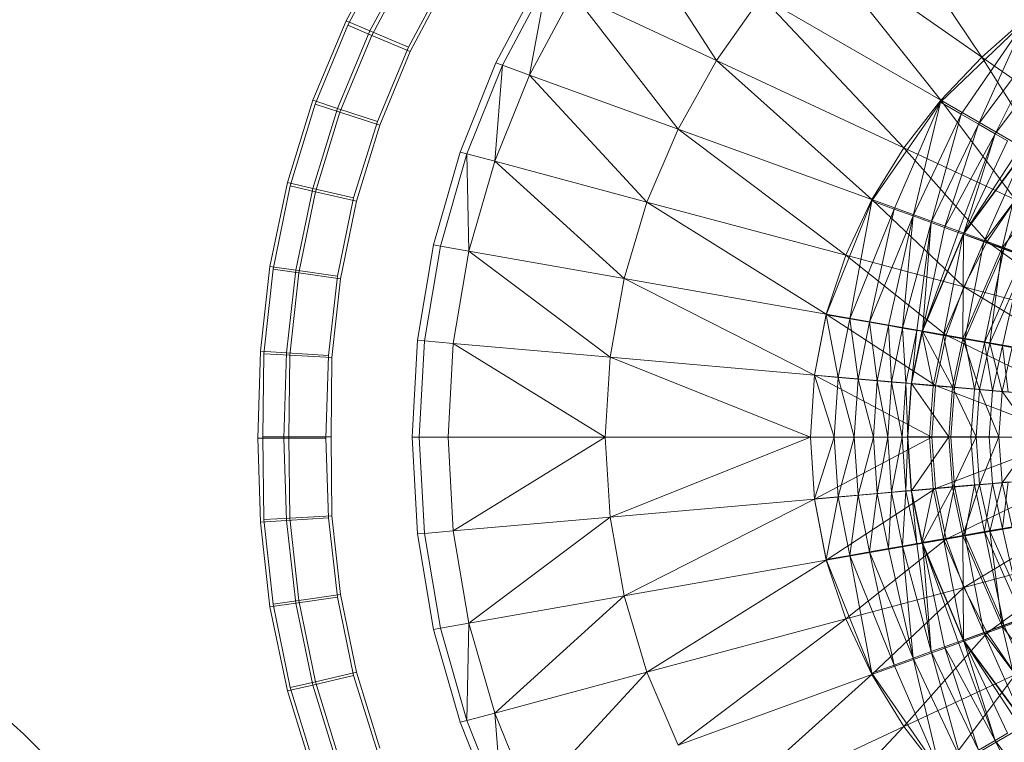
# Model space of a CAD drawing. Header units: metres. Extents: x 391.1 to 427.5, y 12.8 to 28.4.
# Tile 107 of 218: x 406.409 to 406.577, y 26.4 to 26.524. Entities that reach past the tile are written whole.
import ezdxf

# ---------------------------------------------------------------- set-up
doc = ezdxf.new("R2010")
doc.units = ezdxf.units.M
doc.layers.add('A-DETL-____-MBND', color=7, linetype='Continuous', lineweight=18)
doc.layers.add('A-DETL-GENF-OTLN', color=7, linetype='Continuous', lineweight=18)

# ---------------------------------------------------------------- blocks, each defined once
blk = doc.blocks.new('Family - Inodor PA-152140-03_ENLLUMENAT_P0A')
at = {"layer": 'A-DETL-____-MBND', "color": 253, "true_color": 0xaaaaaa}
for p, q in [((0.1041, 0.29424), (0.12373, 0.26489)), ((0.06265, 0.28875), (0.07843, 0.26431)), ((0.12373, 0.26489), (0.09472, 0.2852)), ((0.09472, 0.2852), (0.11674, 0.25752)), ((0.0221, 0.28418), (0.01513, 0.27111)), ((0.0221, 0.28418), (0.01513, 0.27111)), ((0.01542, 0.27034), (0.02228, 0.28332)), ((0.01542, 0.27034), (0.02228, 0.28332)), ((0.02597, 0.28209), (0.01919, 0.26938)), ((0.02597, 0.28209), (0.01919, 0.26938)), ((0.01948, 0.26861), (0.02616, 0.28125)), ((0.01948, 0.26861), (0.02616, 0.28125)), ((0.03224, 0.27872), (0.02575, 0.26656)), ((0.03224, 0.27872), (0.02575, 0.26656)), ((0.03245, 0.27791), (0.02606, 0.26582)), ((0.03245, 0.27791), (0.02606, 0.26582)), ((0.02606, 0.26582), (0.03245, 0.27791)), ((0.03245, 0.27791), (0.02606, 0.26582)), ((0.04072, 0.2639), (0.04836, 0.27833)), ((0.04943, 0.27783), (0.04183, 0.2635)), ((0.04648, 0.2618), (0.04943, 0.27783)), ((0.05392, 0.27574), (0.04648, 0.2618)), ((0.07843, 0.26431), (0.05392, 0.27574)), ((0.07185, 0.25257), (0.05392, 0.27574)), ((0.0861, 0.27521), (0.07843, 0.26431)), ((0.11674, 0.25752), (0.0861, 0.27521)), ((0.0861, 0.27521), (0.11043, 0.24938)), ((0.01513, 0.27111), (0.00944, 0.2575)), ((0.01513, 0.27111), (0.00944, 0.2575)), ((0.01513, 0.27111), (0.01919, 0.26938)), ((0.01919, 0.26938), (0.01513, 0.27111)), ((0.13114, 0.27102), (0.11669, 0.25718)), ((0.13114, 0.27102), (0.12024, 0.25514)), ((0.13114, 0.27102), (0.12024, 0.25514)), ((0.13114, 0.27102), (0.12321, 0.25343)), ((0.13114, 0.27102), (0.12321, 0.25343)), ((0.13124, 0.27147), (0.12373, 0.26489)), ((0.00983, 0.25682), (0.01542, 0.27034)), ((0.00983, 0.25682), (0.01542, 0.27034)), ((0.01919, 0.26938), (0.01365, 0.25612)), ((0.01919, 0.26938), (0.01365, 0.25612)), ((0.01542, 0.27034), (0.01948, 0.26861)), ((0.01948, 0.26861), (0.01542, 0.27034)), ((0.01919, 0.26938), (0.02575, 0.26656)), ((0.02575, 0.26656), (0.01919, 0.26938)), ((0.01404, 0.25545), (0.01948, 0.26861)), ((0.01404, 0.25545), (0.01948, 0.26861)), ((0.01948, 0.26861), (0.02606, 0.26582)), ((0.02606, 0.26582), (0.01948, 0.26861)), ((0.13428, 0.26839), (0.12321, 0.25343)), ((0.13428, 0.26839), (0.12321, 0.25343)), ((0.13428, 0.26839), (0.12605, 0.25179)), ((0.13428, 0.26839), (0.12605, 0.25179)), ((0.02575, 0.26656), (0.02046, 0.25389)), ((0.02575, 0.26656), (0.02046, 0.25389)), ((0.1369, 0.26619), (0.12605, 0.25179)), ((0.1369, 0.26619), (0.12605, 0.25179)), ((0.02606, 0.26582), (0.02086, 0.25324)), ((0.02606, 0.26582), (0.02086, 0.25324)), ((0.02086, 0.25324), (0.02606, 0.26582)), ((0.02606, 0.26582), (0.02086, 0.25324)), ((0.07843, 0.26431), (0.07185, 0.25257)), ((0.11043, 0.24938), (0.07843, 0.26431)), ((0.07843, 0.26431), (0.10496, 0.24052)), ((0.12373, 0.26489), (0.11674, 0.25752)), ((0.14103, 0.25277), (0.12373, 0.26489)), ((0.12373, 0.26489), (0.135, 0.24698)), ((0.03458, 0.24866), (0.04072, 0.2639)), ((0.04183, 0.2635), (0.03573, 0.24836)), ((0.0405, 0.24708), (0.04183, 0.2635)), ((0.04183, 0.2635), (0.04072, 0.2639)), ((0.04648, 0.2618), (0.04183, 0.2635)), ((0.04648, 0.2618), (0.0405, 0.24708)), ((0.07185, 0.25257), (0.04648, 0.2618)), ((0.06653, 0.2401), (0.04648, 0.2618)), ((0.00944, 0.2575), (0.00508, 0.24346)), ((0.00944, 0.2575), (0.00508, 0.24346)), ((0.00944, 0.2575), (0.01365, 0.25612)), ((0.01365, 0.25612), (0.00944, 0.2575)), ((0.11674, 0.25752), (0.11043, 0.24938)), ((0.135, 0.24698), (0.11674, 0.25752)), ((0.11674, 0.25752), (0.12949, 0.24049)), ((0.00555, 0.24287), (0.00983, 0.25682)), ((0.00555, 0.24287), (0.00983, 0.25682)), ((0.01365, 0.25612), (0.0094, 0.24244)), ((0.01365, 0.25612), (0.0094, 0.24244)), ((0.00983, 0.25682), (0.01404, 0.25545)), ((0.01404, 0.25545), (0.00983, 0.25682)), ((0.01365, 0.25612), (0.02046, 0.25389)), ((0.02046, 0.25389), (0.01365, 0.25612)), ((0.11669, 0.25718), (0.10495, 0.24029)), ((0.11669, 0.25718), (0.1088, 0.2389)), ((0.11669, 0.25718), (0.1088, 0.2389)), ((0.11669, 0.25718), (0.11202, 0.23773)), ((0.11669, 0.25718), (0.11202, 0.23773)), ((0.12024, 0.25514), (0.11669, 0.25718)), ((0.11669, 0.25718), (0.12024, 0.25514)), ((0.00987, 0.24187), (0.01404, 0.25545)), ((0.00987, 0.24187), (0.01404, 0.25545)), ((0.01404, 0.25545), (0.02086, 0.25324)), ((0.02086, 0.25324), (0.01404, 0.25545)), ((0.12024, 0.25514), (0.11202, 0.23773)), ((0.12024, 0.25514), (0.11202, 0.23773)), ((0.12024, 0.25514), (0.1151, 0.23661)), ((0.12024, 0.25514), (0.1151, 0.23661)), ((0.12321, 0.25343), (0.12024, 0.25514)), ((0.12024, 0.25514), (0.12321, 0.25343)), ((0.02046, 0.25389), (0.0164, 0.24081)), ((0.02046, 0.25389), (0.0164, 0.24081)), ((0.02086, 0.25324), (0.01687, 0.24026)), ((0.02086, 0.25324), (0.01687, 0.24026)), ((0.01687, 0.24026), (0.02086, 0.25324)), ((0.02086, 0.25324), (0.01687, 0.24026)), ((0.07185, 0.25257), (0.06653, 0.2401)), ((0.10496, 0.24052), (0.07185, 0.25257)), ((0.1005, 0.231), (0.07185, 0.25257)), ((0.12321, 0.25343), (0.1151, 0.23661)), ((0.12321, 0.25343), (0.1151, 0.23661)), ((0.12321, 0.25343), (0.11739, 0.23577)), ((0.12321, 0.25343), (0.11739, 0.23577)), ((0.12605, 0.25179), (0.12321, 0.25343)), ((0.12321, 0.25343), (0.12605, 0.25179)), ((0.12605, 0.25179), (0.11739, 0.23577)), ((0.12605, 0.25179), (0.11739, 0.23577)), ((0.12605, 0.25179), (0.11969, 0.23493)), ((0.12605, 0.25179), (0.11969, 0.23493)), ((0.12605, 0.25179), (0.12065, 0.23464)), ((0.12605, 0.25179), (0.12065, 0.23464)), ((0.12816, 0.25057), (0.12605, 0.25179)), ((0.12605, 0.25179), (0.12816, 0.25057)), ((0.11043, 0.24938), (0.10496, 0.24052)), ((0.12949, 0.24049), (0.11043, 0.24938)), ((0.11043, 0.24938), (0.12466, 0.23335)), ((0.12816, 0.25057), (0.12065, 0.23464)), ((0.12816, 0.25057), (0.12065, 0.23464)), ((0.13028, 0.24934), (0.12065, 0.23464)), ((0.13028, 0.24934), (0.12065, 0.23464)), ((0.03007, 0.23279), (0.03458, 0.24866)), ((0.03573, 0.24836), (0.03124, 0.23259)), ((0.03573, 0.24836), (0.03458, 0.24866)), ((0.0405, 0.24708), (0.03573, 0.24836)), ((0.03611, 0.23173), (0.03573, 0.24836)), ((0.13106, 0.24889), (0.12054, 0.23462)), ((0.13117, 0.24889), (0.12065, 0.23464)), ((0.13117, 0.24889), (0.12065, 0.23464)), ((0.13106, 0.24889), (0.12409, 0.23333)), ((0.13106, 0.24889), (0.12409, 0.23333)), ((0.13117, 0.24889), (0.12721, 0.23226)), ((0.13117, 0.24889), (0.12721, 0.23226)), ((0.0405, 0.24708), (0.03611, 0.23173)), ((0.06653, 0.2401), (0.0405, 0.24708)), ((0.06262, 0.22705), (0.0405, 0.24708)), ((0.13433, 0.247), (0.12409, 0.23333)), ((0.13433, 0.247), (0.12409, 0.23333)), ((0.13433, 0.247), (0.12752, 0.23208)), ((0.13433, 0.247), (0.12752, 0.23208)), ((0.13722, 0.2454), (0.12721, 0.23226)), ((0.13722, 0.2454), (0.12721, 0.23226)), ((0.00508, 0.24346), (0.00209, 0.22909)), ((0.00508, 0.24346), (0.00209, 0.22909)), ((0.00262, 0.22862), (0.00555, 0.24287)), ((0.00262, 0.22862), (0.00555, 0.24287)), ((0.00508, 0.24346), (0.0094, 0.24244)), ((0.0094, 0.24244), (0.00508, 0.24346)), ((0.00555, 0.24287), (0.00987, 0.24187)), ((0.00987, 0.24187), (0.00555, 0.24287)), ((0.0094, 0.24244), (0.00649, 0.22846)), ((0.0094, 0.24244), (0.00649, 0.22846)), ((0.0094, 0.24244), (0.0164, 0.24081)), ((0.0164, 0.24081), (0.0094, 0.24244)), ((0.00702, 0.22799), (0.00987, 0.24187)), ((0.00702, 0.22799), (0.00987, 0.24187)), ((0.00987, 0.24187), (0.01687, 0.24026)), ((0.01687, 0.24026), (0.00987, 0.24187)), ((0.0164, 0.24081), (0.01361, 0.22743)), ((0.0164, 0.24081), (0.01361, 0.22743)), ((0.01687, 0.24026), (0.01414, 0.22699)), ((0.01687, 0.24026), (0.01414, 0.22699)), ((0.01414, 0.22699), (0.01687, 0.24026)), ((0.01687, 0.24026), (0.01414, 0.22699)), ((0.06653, 0.2401), (0.06262, 0.22705)), ((0.1005, 0.231), (0.06653, 0.2401)), ((0.09718, 0.22096), (0.06653, 0.2401)), ((0.10495, 0.24029), (0.09718, 0.22085)), ((0.10496, 0.24052), (0.1005, 0.231)), ((0.10495, 0.24029), (0.10122, 0.22015)), ((0.10495, 0.24029), (0.10122, 0.22015)), ((0.1088, 0.2389), (0.10495, 0.24029)), ((0.10495, 0.24029), (0.1088, 0.2389)), ((0.12466, 0.23335), (0.10496, 0.24052)), ((0.12067, 0.2256), (0.10496, 0.24052)), ((0.12949, 0.24049), (0.12466, 0.23335)), ((0.1088, 0.2389), (0.10122, 0.22015)), ((0.1088, 0.2389), (0.10122, 0.22015)), ((0.1088, 0.2389), (0.10458, 0.21955)), ((0.1088, 0.2389), (0.10458, 0.21955)), ((0.11202, 0.23773), (0.10458, 0.21955)), ((0.11202, 0.23773), (0.10458, 0.21955)), ((0.11202, 0.23773), (0.10781, 0.21898)), ((0.11202, 0.23773), (0.10781, 0.21898)), ((0.11202, 0.23773), (0.1088, 0.2389)), ((0.1088, 0.2389), (0.11202, 0.23773)), ((0.11202, 0.23773), (0.11021, 0.21856)), ((0.11202, 0.23773), (0.11021, 0.21856)), ((0.1151, 0.23661), (0.11202, 0.23773)), ((0.11202, 0.23773), (0.1151, 0.23661)), ((0.1151, 0.23661), (0.11021, 0.21856)), ((0.1151, 0.23661), (0.11021, 0.21856)), ((0.1151, 0.23661), (0.11263, 0.21813)), ((0.1151, 0.23661), (0.11263, 0.21813)), ((0.1151, 0.23661), (0.11362, 0.21801)), ((0.1151, 0.23661), (0.11362, 0.21801)), ((0.11739, 0.23577), (0.11362, 0.21801)), ((0.11739, 0.23577), (0.11362, 0.21801)), ((0.11739, 0.23577), (0.1151, 0.23661)), ((0.1151, 0.23661), (0.11739, 0.23577)), ((0.11969, 0.23493), (0.11739, 0.23577)), ((0.11739, 0.23577), (0.11969, 0.23493)), ((0.12054, 0.23462), (0.11352, 0.21797)), ((0.11969, 0.23493), (0.11362, 0.21801)), ((0.11969, 0.23493), (0.11362, 0.21801)), ((0.12065, 0.23464), (0.11362, 0.21801)), ((0.12065, 0.23464), (0.11362, 0.21801)), ((0.12054, 0.23462), (0.11723, 0.21732)), ((0.12054, 0.23462), (0.11723, 0.21732)), ((0.12065, 0.23464), (0.11969, 0.23493)), ((0.11969, 0.23493), (0.12065, 0.23464)), ((0.12065, 0.23464), (0.1205, 0.2168)), ((0.12065, 0.23464), (0.1205, 0.2168)), ((0.12409, 0.23333), (0.12054, 0.23462)), ((0.12054, 0.23462), (0.12409, 0.23333)), ((0.12721, 0.23226), (0.12065, 0.23464)), ((0.12065, 0.23464), (0.12721, 0.23226)), ((0.02732, 0.21647), (0.03007, 0.23279)), ((0.03124, 0.23259), (0.0285, 0.21636)), ((0.03124, 0.23259), (0.03007, 0.23279)), ((0.03611, 0.23173), (0.03124, 0.23259)), ((0.12409, 0.23333), (0.11723, 0.21732)), ((0.12409, 0.23333), (0.11723, 0.21732)), ((0.12721, 0.23226), (0.1205, 0.2168)), ((0.12721, 0.23226), (0.1205, 0.2168)), ((0.12466, 0.23335), (0.12067, 0.2256)), ((0.12409, 0.23333), (0.12084, 0.21668)), ((0.12409, 0.23333), (0.12084, 0.21668)), ((0.12752, 0.23208), (0.12409, 0.23333)), ((0.12409, 0.23333), (0.12752, 0.23208)), ((0.1474, 0.22507), (0.12466, 0.23335)), ((0.12466, 0.23335), (0.1439, 0.21937)), ((0.12721, 0.23226), (0.1251, 0.21599)), ((0.12721, 0.23226), (0.1251, 0.21599)), ((0.1316, 0.23066), (0.12721, 0.23226)), ((0.12721, 0.23226), (0.1316, 0.23066)), ((0.03611, 0.23173), (0.03343, 0.21593)), ((0.06262, 0.22705), (0.03611, 0.23173)), ((0.06022, 0.21359), (0.03611, 0.23173)), ((0.1005, 0.231), (0.09718, 0.22096)), ((0.12067, 0.2256), (0.1005, 0.231)), ((0.11768, 0.21734), (0.1005, 0.231)), ((0.12752, 0.23208), (0.12084, 0.21668)), ((0.12752, 0.23208), (0.12084, 0.21668)), ((0.12752, 0.23208), (0.12421, 0.21609)), ((0.12752, 0.23208), (0.12421, 0.21609)), ((0.13075, 0.23091), (0.12421, 0.21609)), ((0.13075, 0.23091), (0.12421, 0.21609)), ((0.1316, 0.23066), (0.1251, 0.21599)), ((0.1316, 0.23066), (0.1251, 0.21599)), ((0.13075, 0.23091), (0.12727, 0.21555)), ((0.13075, 0.23091), (0.12727, 0.21555)), ((0.13075, 0.23091), (0.12752, 0.23208)), ((0.12752, 0.23208), (0.13075, 0.23091)), ((0.00209, 0.22909), (0.00049, 0.21462)), ((0.00209, 0.22909), (0.00049, 0.21462)), ((0.00209, 0.22909), (0.00649, 0.22846)), ((0.00649, 0.22846), (0.00209, 0.22909)), ((0.00105, 0.21417), (0.00262, 0.22862)), ((0.00105, 0.21417), (0.00262, 0.22862)), ((0.00262, 0.22862), (0.00702, 0.22799)), ((0.00702, 0.22799), (0.00262, 0.22862)), ((0.00649, 0.22846), (0.00493, 0.21434)), ((0.00649, 0.22846), (0.00493, 0.21434)), ((0.0055, 0.21393), (0.00702, 0.22799)), ((0.0055, 0.21393), (0.00702, 0.22799)), ((0.00649, 0.22846), (0.01361, 0.22743)), ((0.01361, 0.22743), (0.00649, 0.22846)), ((0.00702, 0.22799), (0.01414, 0.22699)), ((0.01414, 0.22699), (0.00702, 0.22799)), ((0.01361, 0.22743), (0.01211, 0.21387)), ((0.01361, 0.22743), (0.01211, 0.21387)), ((0.01414, 0.22699), (0.01269, 0.21354)), ((0.01414, 0.22699), (0.01269, 0.21354)), ((0.01269, 0.21354), (0.01414, 0.22699)), ((0.01414, 0.22699), (0.01269, 0.21354)), ((0.06262, 0.22705), (0.06022, 0.21359)), ((0.09718, 0.22096), (0.06262, 0.22705)), ((0.09514, 0.21053), (0.06262, 0.22705)), ((0.12067, 0.2256), (0.11768, 0.21734)), ((0.1439, 0.21937), (0.12067, 0.2256)), ((0.14123, 0.21319), (0.12067, 0.2256)), ((0.09718, 0.22096), (0.09514, 0.21053)), ((0.09718, 0.22085), (0.09514, 0.21049)), ((0.11768, 0.21734), (0.09718, 0.22096)), ((0.11583, 0.20872), (0.09718, 0.22096)), ((0.10122, 0.22015), (0.09718, 0.22085)), ((0.09718, 0.22085), (0.10122, 0.22015)), ((0.09718, 0.22085), (0.09922, 0.21013)), ((0.09718, 0.22085), (0.09922, 0.21013)), ((0.10122, 0.22015), (0.09922, 0.21013)), ((0.10122, 0.22015), (0.09922, 0.21013)), ((0.10458, 0.21955), (0.10122, 0.22015)), ((0.10122, 0.22015), (0.10458, 0.21955)), ((0.10122, 0.22015), (0.10263, 0.20984)), ((0.10122, 0.22015), (0.10263, 0.20984)), ((0.10458, 0.21955), (0.10263, 0.20984)), ((0.10458, 0.21955), (0.10263, 0.20984)), ((0.10781, 0.21898), (0.10458, 0.21955)), ((0.10458, 0.21955), (0.10781, 0.21898)), ((0.10458, 0.21955), (0.10589, 0.20955)), ((0.10458, 0.21955), (0.10589, 0.20955)), ((0.10781, 0.21898), (0.10589, 0.20955)), ((0.10781, 0.21898), (0.10589, 0.20955)), ((0.11021, 0.21856), (0.10781, 0.21898)), ((0.10781, 0.21898), (0.11021, 0.21856)), ((0.10781, 0.21898), (0.10832, 0.20934)), ((0.10781, 0.21898), (0.10832, 0.20934)), ((0.11021, 0.21856), (0.10832, 0.20934)), ((0.11021, 0.21856), (0.10832, 0.20934)), ((0.11263, 0.21813), (0.11021, 0.21856)), ((0.11021, 0.21856), (0.11263, 0.21813)), ((0.11021, 0.21856), (0.11077, 0.20912)), ((0.11021, 0.21856), (0.11077, 0.20912)), ((0.11263, 0.21813), (0.11077, 0.20912)), ((0.11263, 0.21813), (0.11077, 0.20912)), ((0.11352, 0.21797), (0.11167, 0.20904)), ((0.11263, 0.21813), (0.11176, 0.20909)), ((0.11263, 0.21813), (0.11176, 0.20909)), ((0.11362, 0.21801), (0.11176, 0.20909)), ((0.11362, 0.21801), (0.11176, 0.20909)), ((0.11362, 0.21801), (0.11263, 0.21813)), ((0.11263, 0.21813), (0.11362, 0.21801)), ((0.11723, 0.21732), (0.11352, 0.21797)), ((0.11352, 0.21797), (0.11723, 0.21732)), ((0.11352, 0.21797), (0.11542, 0.20871)), ((0.11352, 0.21797), (0.11542, 0.20871)), ((0.1205, 0.2168), (0.11362, 0.21801)), ((0.11362, 0.21801), (0.1205, 0.2168)), ((0.11362, 0.21801), (0.11872, 0.20848)), ((0.11362, 0.21801), (0.11872, 0.20848)), ((0.11723, 0.21732), (0.11542, 0.20871)), ((0.11723, 0.21732), (0.11542, 0.20871)), ((0.11768, 0.21734), (0.11583, 0.20872)), ((0.12084, 0.21668), (0.11723, 0.21732)), ((0.11723, 0.21732), (0.12084, 0.21668)), ((0.11723, 0.21732), (0.11907, 0.20839)), ((0.11723, 0.21732), (0.11907, 0.20839)), ((0.14123, 0.21319), (0.11768, 0.21734)), ((0.13955, 0.20665), (0.11768, 0.21734)), ((0.0264, 0.19991), (0.02732, 0.21647)), ((0.0285, 0.21636), (0.02732, 0.21647)), ((0.0285, 0.21636), (0.02758, 0.19991)), ((0.03343, 0.21593), (0.0285, 0.21636)), ((0.03343, 0.21593), (0.03253, 0.19991)), ((0.06022, 0.21359), (0.03343, 0.21593)), ((0.05941, 0.19991), (0.03343, 0.21593)), ((0.1205, 0.2168), (0.11872, 0.20848)), ((0.1205, 0.2168), (0.11872, 0.20848)), ((0.12084, 0.21668), (0.11907, 0.20839)), ((0.12084, 0.21668), (0.11907, 0.20839)), ((0.1251, 0.21599), (0.1205, 0.2168)), ((0.1205, 0.2168), (0.1251, 0.21599)), ((0.1205, 0.2168), (0.12337, 0.20807)), ((0.1205, 0.2168), (0.12337, 0.20807)), ((0.12421, 0.21609), (0.12084, 0.21668)), ((0.12084, 0.21668), (0.12421, 0.21609)), ((0.12084, 0.21668), (0.12249, 0.20809)), ((0.12084, 0.21668), (0.12249, 0.20809)), ((0.12421, 0.21609), (0.12249, 0.20809)), ((0.12421, 0.21609), (0.12249, 0.20809)), ((0.1251, 0.21599), (0.12337, 0.20807)), ((0.1251, 0.21599), (0.12337, 0.20807)), ((0.12727, 0.21555), (0.12421, 0.21609)), ((0.12421, 0.21609), (0.12727, 0.21555)), ((0.12421, 0.21609), (0.12557, 0.20782)), ((0.12421, 0.21609), (0.12557, 0.20782)), ((0.12893, 0.21531), (0.1251, 0.21599)), ((0.1251, 0.21599), (0.12893, 0.21531)), ((0.1251, 0.21599), (0.12725, 0.20774)), ((0.1251, 0.21599), (0.12725, 0.20774)), ((0.12727, 0.21555), (0.12557, 0.20782)), ((0.12727, 0.21555), (0.12557, 0.20782)), ((0.12991, 0.21508), (0.12727, 0.21555)), ((0.12727, 0.21555), (0.12991, 0.21508)), ((0.12727, 0.21555), (0.12824, 0.20759)), ((0.12727, 0.21555), (0.12824, 0.20759)), ((0.00049, 0.21462), (0, 0.19975)), ((0.00049, 0.21462), (0, 0.19975)), ((0.00049, 0.21462), (0.00493, 0.21434)), ((0.00493, 0.21434), (0.00049, 0.21462)), ((0.00088, 0.19999), (0.00105, 0.21417)), ((0.00088, 0.19999), (0.00105, 0.21417)), ((0.00105, 0.21417), (0.0055, 0.21393)), ((0.0055, 0.21393), (0.00105, 0.21417)), ((0.00493, 0.21434), (0.00445, 0.19976)), ((0.00493, 0.21434), (0.00445, 0.19976)), ((0.00493, 0.21434), (0.01211, 0.21387)), ((0.01211, 0.21387), (0.00493, 0.21434)), ((0.00533, 0.19999), (0.0055, 0.21393)), ((0.00533, 0.19999), (0.0055, 0.21393)), ((0.0055, 0.21393), (0.01269, 0.21354)), ((0.01269, 0.21354), (0.0055, 0.21393)), ((0.01211, 0.21387), (0.01165, 0.19976)), ((0.01211, 0.21387), (0.01165, 0.19976)), ((0.12893, 0.21531), (0.12725, 0.20774)), ((0.12893, 0.21531), (0.12725, 0.20774)), ((0.12893, 0.21531), (0.12725, 0.20774)), ((0.01269, 0.21354), (0.01253, 0.19999)), ((0.01269, 0.21354), (0.01253, 0.19999)), ((0.01253, 0.19999), (0.01269, 0.21354)), ((0.01269, 0.21354), (0.01253, 0.19999)), ((0.06022, 0.21359), (0.05941, 0.19991)), ((0.09514, 0.21053), (0.06022, 0.21359)), ((0.09445, 0.19991), (0.06022, 0.21359)), ((0.09514, 0.21053), (0.09445, 0.19991)), ((0.09514, 0.21049), (0.09445, 0.19991)), ((0.11583, 0.20872), (0.09514, 0.21053)), ((0.1152, 0.19991), (0.09514, 0.21053)), ((0.09922, 0.21013), (0.09514, 0.21049)), ((0.09514, 0.21049), (0.09922, 0.21013)), ((0.09514, 0.21049), (0.09854, 0.19992)), ((0.09514, 0.21049), (0.09854, 0.19992)), ((0.09922, 0.21013), (0.09854, 0.19992)), ((0.09922, 0.21013), (0.09854, 0.19992)), ((0.10263, 0.20984), (0.09922, 0.21013)), ((0.09922, 0.21013), (0.10263, 0.20984)), ((0.09922, 0.21013), (0.10196, 0.19992)), ((0.09922, 0.21013), (0.10196, 0.19992)), ((0.10263, 0.20984), (0.10196, 0.19992)), ((0.10263, 0.20984), (0.10196, 0.19992)), ((0.10589, 0.20955), (0.10263, 0.20984)), ((0.10263, 0.20984), (0.10589, 0.20955)), ((0.10263, 0.20984), (0.10524, 0.19992)), ((0.10263, 0.20984), (0.10524, 0.19992)), ((0.10589, 0.20955), (0.10524, 0.19992)), ((0.10589, 0.20955), (0.10524, 0.19992)), ((0.10832, 0.20934), (0.10589, 0.20955)), ((0.10589, 0.20955), (0.10832, 0.20934)), ((0.10589, 0.20955), (0.10768, 0.19992)), ((0.10589, 0.20955), (0.10768, 0.19992)), ((0.10832, 0.20934), (0.10768, 0.19992)), ((0.10832, 0.20934), (0.10768, 0.19992)), ((0.11077, 0.20912), (0.10832, 0.20934)), ((0.10832, 0.20934), (0.11077, 0.20912)), ((0.10832, 0.20934), (0.11013, 0.19992)), ((0.10832, 0.20934), (0.11013, 0.19992)), ((0.11077, 0.20912), (0.11013, 0.19992)), ((0.11077, 0.20912), (0.11013, 0.19992)), ((0.11176, 0.20909), (0.11077, 0.20912)), ((0.11077, 0.20912), (0.11176, 0.20909)), ((0.11077, 0.20912), (0.11113, 0.19997)), ((0.11077, 0.20912), (0.11113, 0.19997)), ((0.11167, 0.20904), (0.11104, 0.19992)), ((0.11176, 0.20909), (0.11113, 0.19997)), ((0.11176, 0.20909), (0.11113, 0.19997)), ((0.11542, 0.20871), (0.11167, 0.20904)), ((0.11167, 0.20904), (0.11542, 0.20871)), ((0.11872, 0.20848), (0.11176, 0.20909)), ((0.11176, 0.20909), (0.11872, 0.20848)), ((0.11176, 0.20909), (0.11811, 0.19997)), ((0.11176, 0.20909), (0.11811, 0.19997)), ((0.11542, 0.20871), (0.11481, 0.19992)), ((0.11542, 0.20871), (0.11481, 0.19992)), ((0.11583, 0.20872), (0.1152, 0.19991)), ((0.11907, 0.20839), (0.11542, 0.20871)), ((0.11542, 0.20871), (0.11907, 0.20839)), ((0.13955, 0.20665), (0.11583, 0.20872)), ((0.13897, 0.19991), (0.11583, 0.20872)), ((0.11872, 0.20848), (0.11811, 0.19997)), ((0.11872, 0.20848), (0.11811, 0.19997)), ((0.11907, 0.20839), (0.11846, 0.19992)), ((0.11907, 0.20839), (0.11846, 0.19992)), ((0.12337, 0.20807), (0.11872, 0.20848)), ((0.11872, 0.20848), (0.12337, 0.20807)), ((0.11872, 0.20848), (0.12278, 0.19997)), ((0.11872, 0.20848), (0.12278, 0.19997)), ((0.12249, 0.20809), (0.11907, 0.20839)), ((0.11907, 0.20839), (0.12249, 0.20809)), ((0.12249, 0.20809), (0.1219, 0.19992)), ((0.12249, 0.20809), (0.1219, 0.19992)), ((0.12557, 0.20782), (0.12249, 0.20809)), ((0.12249, 0.20809), (0.12557, 0.20782)), ((0.12337, 0.20807), (0.12278, 0.19997)), ((0.12337, 0.20807), (0.12278, 0.19997)), ((0.12725, 0.20774), (0.12337, 0.20807)), ((0.12337, 0.20807), (0.12725, 0.20774)), ((0.12337, 0.20807), (0.12668, 0.19997)), ((0.12337, 0.20807), (0.12668, 0.19997)), ((0.12557, 0.20782), (0.125, 0.19991)), ((0.12557, 0.20782), (0.125, 0.19991)), ((0.12824, 0.20759), (0.12557, 0.20782)), ((0.12557, 0.20782), (0.12824, 0.20759)), ((0.12725, 0.20774), (0.12668, 0.19997)), ((0.12725, 0.20774), (0.12668, 0.19997)), ((0.12725, 0.20774), (0.12668, 0.19997)), ((0.13329, 0.20715), (0.12725, 0.20774)), ((0.12725, 0.20774), (0.13329, 0.20715)), ((0.12725, 0.20774), (0.13274, 0.19992)), ((0.12725, 0.20774), (0.13274, 0.19992)), ((0, 0.19975), (0.00445, 0.19976)), ((0.00445, 0.19976), (0, 0.19975)), ((0, 0.19975), (0.00049, 0.18536)), ((0, 0.19975), (0.00049, 0.18536)), ((0.00105, 0.18582), (0.00088, 0.19999)), ((0.00088, 0.19999), (0.00533, 0.19999)), ((0.00105, 0.18582), (0.00088, 0.19999)), ((0.00533, 0.19999), (0.00088, 0.19999)), ((0.00445, 0.19976), (0.01165, 0.19976)), ((0.01165, 0.19976), (0.00445, 0.19976)), ((0.00445, 0.19976), (0.00493, 0.18565)), ((0.00445, 0.19976), (0.00493, 0.18565)), ((0.0055, 0.18606), (0.00533, 0.19999)), ((0.00533, 0.19999), (0.01253, 0.19999)), ((0.0055, 0.18606), (0.00533, 0.19999)), ((0.01253, 0.19999), (0.00533, 0.19999)), ((0.01165, 0.19976), (0.01211, 0.18611)), ((0.01165, 0.19976), (0.01211, 0.18611)), ((0.01253, 0.19999), (0.01269, 0.18645)), ((0.01253, 0.19999), (0.01269, 0.18645)), ((0.01269, 0.18645), (0.01253, 0.19999)), ((0.01253, 0.19999), (0.01269, 0.18645)), ((0.02758, 0.19991), (0.0264, 0.19991)), ((0.02732, 0.18336), (0.0264, 0.19991)), ((0.03253, 0.19991), (0.02758, 0.19991)), ((0.0285, 0.18347), (0.02758, 0.19991)), ((0.05941, 0.19991), (0.03253, 0.19991)), ((0.03343, 0.1839), (0.03253, 0.19991)), ((0.05941, 0.19991), (0.03343, 0.1839)), ((0.09445, 0.19991), (0.05941, 0.19991)), ((0.06022, 0.18624), (0.05941, 0.19991)), ((0.09445, 0.19991), (0.06022, 0.18624)), ((0.09854, 0.19992), (0.09445, 0.19991)), ((0.09854, 0.19992), (0.09445, 0.19991)), ((0.1152, 0.19991), (0.09445, 0.19991)), ((0.09514, 0.1893), (0.09445, 0.19991)), ((0.09514, 0.18936), (0.09445, 0.19991)), ((0.09854, 0.19992), (0.09514, 0.18936)), ((0.09854, 0.19992), (0.09514, 0.18936)), ((0.1152, 0.19991), (0.09514, 0.1893)), ((0.10196, 0.19992), (0.09854, 0.19992)), ((0.09854, 0.19992), (0.10196, 0.19992)), ((0.09854, 0.19992), (0.09922, 0.18971)), ((0.09854, 0.19992), (0.09922, 0.18971)), ((0.10196, 0.19992), (0.09922, 0.18971)), ((0.10196, 0.19992), (0.09922, 0.18971)), ((0.10524, 0.19992), (0.10196, 0.19992)), ((0.10196, 0.19992), (0.10524, 0.19992)), ((0.10196, 0.19992), (0.10263, 0.19001)), ((0.10196, 0.19992), (0.10263, 0.19001)), ((0.10524, 0.19992), (0.10263, 0.19001)), ((0.10524, 0.19992), (0.10263, 0.19001)), ((0.10768, 0.19992), (0.10524, 0.19992)), ((0.10524, 0.19992), (0.10768, 0.19992)), ((0.10524, 0.19992), (0.10589, 0.1903)), ((0.10524, 0.19992), (0.10589, 0.1903)), ((0.10768, 0.19992), (0.10589, 0.1903)), ((0.10768, 0.19992), (0.10589, 0.1903)), ((0.11013, 0.19992), (0.10768, 0.19992)), ((0.10768, 0.19992), (0.11013, 0.19992)), ((0.10768, 0.19992), (0.10832, 0.19051)), ((0.10768, 0.19992), (0.10832, 0.19051)), ((0.11013, 0.19992), (0.10832, 0.19051)), ((0.11013, 0.19992), (0.10832, 0.19051)), ((0.11113, 0.19997), (0.11013, 0.19992)), ((0.11113, 0.19997), (0.11013, 0.19992)), ((0.11077, 0.19072), (0.11013, 0.19992)), ((0.11013, 0.19992), (0.11077, 0.19072)), ((0.11113, 0.19997), (0.11077, 0.19072)), ((0.11113, 0.19997), (0.11077, 0.19072)), ((0.11104, 0.19992), (0.11481, 0.19992)), ((0.11104, 0.19992), (0.11481, 0.19992)), ((0.11104, 0.19992), (0.11167, 0.19078)), ((0.11811, 0.19997), (0.11113, 0.19997)), ((0.11811, 0.19997), (0.11113, 0.19997)), ((0.11176, 0.19076), (0.11113, 0.19997)), ((0.11113, 0.19997), (0.11176, 0.19076)), ((0.11811, 0.19997), (0.11176, 0.19076)), ((0.11811, 0.19997), (0.11176, 0.19076)), ((0.11481, 0.19992), (0.11846, 0.19992)), ((0.11481, 0.19992), (0.11846, 0.19992)), ((0.11481, 0.19992), (0.11543, 0.19114)), ((0.11481, 0.19992), (0.11543, 0.19114)), ((0.13897, 0.19991), (0.1152, 0.19991)), ((0.11583, 0.19111), (0.1152, 0.19991)), ((0.13897, 0.19991), (0.11583, 0.19111)), ((0.12278, 0.19997), (0.11811, 0.19997)), ((0.11811, 0.19997), (0.12278, 0.19997)), ((0.11811, 0.19997), (0.11872, 0.19136)), ((0.11811, 0.19997), (0.11872, 0.19136)), ((0.11846, 0.19992), (0.1219, 0.19992)), ((0.11846, 0.19992), (0.1219, 0.19992)), ((0.11846, 0.19992), (0.11907, 0.19145)), ((0.11846, 0.19992), (0.11907, 0.19145)), ((0.12278, 0.19997), (0.11872, 0.19136)), ((0.12278, 0.19997), (0.11872, 0.19136)), ((0.1219, 0.19992), (0.125, 0.19991)), ((0.1219, 0.19992), (0.12249, 0.19175)), ((0.1219, 0.19992), (0.125, 0.19991)), ((0.1219, 0.19992), (0.12249, 0.19175)), ((0.12668, 0.19997), (0.12278, 0.19997)), ((0.12668, 0.19997), (0.12278, 0.19997)), ((0.12337, 0.19177), (0.12278, 0.19997)), ((0.12278, 0.19997), (0.12337, 0.19177)), ((0.12668, 0.19997), (0.12337, 0.19177)), ((0.12668, 0.19997), (0.12337, 0.19177)), ((0.125, 0.19991), (0.12767, 0.19992)), ((0.125, 0.19991), (0.12767, 0.19992)), ((0.125, 0.19991), (0.12558, 0.19201)), ((0.125, 0.19991), (0.12558, 0.19201)), ((0.12668, 0.19997), (0.12725, 0.19211)), ((0.12668, 0.19997), (0.12725, 0.19211)), ((0.13274, 0.19992), (0.12668, 0.19997)), ((0.12668, 0.19997), (0.13274, 0.19992)), ((0.12668, 0.19997), (0.12725, 0.19211)), ((0.13274, 0.19992), (0.12725, 0.19211)), ((0.13274, 0.19992), (0.12725, 0.19211)), ((0.13955, 0.19318), (0.11583, 0.19111)), ((0.13955, 0.19318), (0.11768, 0.18249)), ((0.12249, 0.19175), (0.12558, 0.19201)), ((0.12558, 0.19201), (0.12249, 0.19175)), ((0.12725, 0.19211), (0.12337, 0.19177)), ((0.12725, 0.19211), (0.12337, 0.19177)), ((0.12558, 0.19201), (0.12421, 0.18376)), ((0.12558, 0.19201), (0.12421, 0.18376)), ((0.12725, 0.19211), (0.1251, 0.18386)), ((0.12725, 0.19211), (0.1251, 0.18386)), ((0.12558, 0.19201), (0.12825, 0.19225)), ((0.12825, 0.19225), (0.12558, 0.19201)), ((0.12727, 0.1843), (0.12558, 0.19201)), ((0.12558, 0.19201), (0.12727, 0.1843)), ((0.13329, 0.1927), (0.12725, 0.19211)), ((0.13329, 0.1927), (0.12725, 0.19211)), ((0.12725, 0.19211), (0.12893, 0.18453)), ((0.12725, 0.19211), (0.12893, 0.18453)), ((0.12893, 0.18453), (0.12725, 0.19211)), ((0.12825, 0.19225), (0.12727, 0.1843)), ((0.12825, 0.19225), (0.12727, 0.1843)), ((0.11583, 0.19111), (0.09514, 0.1893)), ((0.11583, 0.19111), (0.09718, 0.17887)), ((0.10589, 0.1903), (0.10263, 0.19001)), ((0.10589, 0.1903), (0.10263, 0.19001)), ((0.10589, 0.1903), (0.10458, 0.1803)), ((0.10589, 0.1903), (0.10458, 0.1803)), ((0.10832, 0.19051), (0.10589, 0.1903)), ((0.10832, 0.19051), (0.10589, 0.1903)), ((0.10781, 0.18087), (0.10589, 0.1903)), ((0.10589, 0.1903), (0.10781, 0.18087)), ((0.10832, 0.19051), (0.10781, 0.18087)), ((0.10832, 0.19051), (0.10781, 0.18087)), ((0.11077, 0.19072), (0.10832, 0.19051)), ((0.11077, 0.19072), (0.10832, 0.19051)), ((0.11021, 0.18129), (0.10832, 0.19051)), ((0.10832, 0.19051), (0.11021, 0.18129)), ((0.11077, 0.19072), (0.11021, 0.18129)), ((0.11077, 0.19072), (0.11021, 0.18129)), ((0.11176, 0.19076), (0.11077, 0.19072)), ((0.11176, 0.19076), (0.11077, 0.19072)), ((0.11263, 0.18171), (0.11077, 0.19072)), ((0.11077, 0.19072), (0.11263, 0.18171)), ((0.11167, 0.19078), (0.11543, 0.19114)), ((0.11543, 0.19114), (0.11167, 0.19078)), ((0.11352, 0.18188), (0.11167, 0.19078)), ((0.11872, 0.19136), (0.11176, 0.19076)), ((0.11872, 0.19136), (0.11176, 0.19076)), ((0.11362, 0.18184), (0.11176, 0.19076)), ((0.11176, 0.19076), (0.11263, 0.18171)), ((0.11176, 0.19076), (0.11362, 0.18184)), ((0.11176, 0.19076), (0.11263, 0.18171)), ((0.11543, 0.19114), (0.11352, 0.18188)), ((0.11543, 0.19114), (0.11352, 0.18188)), ((0.11872, 0.19136), (0.11362, 0.18184)), ((0.11872, 0.19136), (0.11362, 0.18184)), ((0.11543, 0.19114), (0.11907, 0.19145)), ((0.11907, 0.19145), (0.11543, 0.19114)), ((0.11723, 0.18253), (0.11543, 0.19114)), ((0.11543, 0.19114), (0.11723, 0.18253)), ((0.11768, 0.18249), (0.11583, 0.19111)), ((0.11907, 0.19145), (0.11723, 0.18253)), ((0.11907, 0.19145), (0.11723, 0.18253)), ((0.12337, 0.19177), (0.11872, 0.19136)), ((0.12337, 0.19177), (0.11872, 0.19136)), ((0.1205, 0.18305), (0.11872, 0.19136)), ((0.11872, 0.19136), (0.1205, 0.18305)), ((0.11907, 0.19145), (0.12249, 0.19175)), ((0.12249, 0.19175), (0.11907, 0.19145)), ((0.12084, 0.18317), (0.11907, 0.19145)), ((0.11907, 0.19145), (0.12084, 0.18317)), ((0.12337, 0.19177), (0.1205, 0.18305)), ((0.12337, 0.19177), (0.1205, 0.18305)), ((0.12249, 0.19175), (0.12084, 0.18317)), ((0.12249, 0.19175), (0.12084, 0.18317)), ((0.12421, 0.18376), (0.12249, 0.19175)), ((0.12249, 0.19175), (0.12421, 0.18376)), ((0.1251, 0.18386), (0.12337, 0.19177)), ((0.12337, 0.19177), (0.1251, 0.18386)), ((0.09514, 0.1893), (0.06022, 0.18624)), ((0.09514, 0.1893), (0.06262, 0.17278)), ((0.09922, 0.18971), (0.09514, 0.18936)), ((0.09922, 0.18971), (0.09514, 0.18936)), ((0.09718, 0.179), (0.09514, 0.18936)), ((0.09718, 0.17887), (0.09514, 0.1893)), ((0.09922, 0.18971), (0.09718, 0.179)), ((0.09922, 0.18971), (0.09718, 0.179)), ((0.10263, 0.19001), (0.09922, 0.18971)), ((0.10263, 0.19001), (0.09922, 0.18971)), ((0.10122, 0.1797), (0.09922, 0.18971)), ((0.09922, 0.18971), (0.10122, 0.1797)), ((0.10263, 0.19001), (0.10122, 0.1797)), ((0.10263, 0.19001), (0.10122, 0.1797)), ((0.10458, 0.1803), (0.10263, 0.19001)), ((0.10263, 0.19001), (0.10458, 0.1803)), ((0.00049, 0.18536), (0.00493, 0.18565)), ((0.00493, 0.18565), (0.00049, 0.18536)), ((0.00049, 0.18536), (0.00209, 0.1709)), ((0.00049, 0.18536), (0.00209, 0.1709)), ((0.00105, 0.18582), (0.0055, 0.18606)), ((0.0055, 0.18606), (0.00105, 0.18582)), ((0.00262, 0.17137), (0.00105, 0.18582)), ((0.00262, 0.17137), (0.00105, 0.18582)), ((0.00493, 0.18565), (0.01211, 0.18611)), ((0.01211, 0.18611), (0.00493, 0.18565)), ((0.00493, 0.18565), (0.00649, 0.17153)), ((0.00493, 0.18565), (0.00649, 0.17153)), ((0.0055, 0.18606), (0.01269, 0.18645)), ((0.01269, 0.18645), (0.0055, 0.18606)), ((0.00702, 0.17199), (0.0055, 0.18606)), ((0.00702, 0.17199), (0.0055, 0.18606)), ((0.01211, 0.18611), (0.01361, 0.17255)), ((0.01211, 0.18611), (0.01361, 0.17255)), ((0.01269, 0.18645), (0.01414, 0.173)), ((0.01269, 0.18645), (0.01414, 0.173)), ((0.01414, 0.173), (0.01269, 0.18645)), ((0.01269, 0.18645), (0.01414, 0.173)), ((0.06022, 0.18624), (0.03343, 0.1839)), ((0.06022, 0.18624), (0.03611, 0.1681)), ((0.06262, 0.17278), (0.06022, 0.18624)), ((0.14123, 0.18664), (0.11768, 0.18249)), ((0.14123, 0.18664), (0.12067, 0.17423)), ((0.0285, 0.18347), (0.02732, 0.18336)), ((0.03343, 0.1839), (0.0285, 0.18347)), ((0.03124, 0.16724), (0.0285, 0.18347)), ((0.03611, 0.1681), (0.03343, 0.1839)), ((0.1251, 0.18386), (0.1205, 0.18305)), ((0.1251, 0.18386), (0.1205, 0.18305)), ((0.12421, 0.18376), (0.12084, 0.18317)), ((0.12421, 0.18376), (0.12084, 0.18317)), ((0.12727, 0.1843), (0.12421, 0.18376)), ((0.12727, 0.1843), (0.12421, 0.18376)), ((0.13075, 0.16894), (0.12421, 0.18376)), ((0.12421, 0.18376), (0.12752, 0.16777)), ((0.12421, 0.18376), (0.13075, 0.16894)), ((0.12421, 0.18376), (0.12752, 0.16777)), ((0.12893, 0.18453), (0.1251, 0.18386)), ((0.12893, 0.18453), (0.1251, 0.18386)), ((0.1316, 0.16919), (0.1251, 0.18386)), ((0.1251, 0.18386), (0.12721, 0.16759)), ((0.1251, 0.18386), (0.1316, 0.16919)), ((0.1251, 0.18386), (0.12721, 0.16759)), ((0.12991, 0.18476), (0.12727, 0.1843)), ((0.12991, 0.18476), (0.12727, 0.1843)), ((0.13075, 0.16894), (0.12727, 0.1843)), ((0.12727, 0.1843), (0.13075, 0.16894)), ((0.03007, 0.16704), (0.02732, 0.18336)), ((0.11768, 0.18249), (0.09718, 0.17887)), ((0.11768, 0.18249), (0.1005, 0.16883)), ((0.11362, 0.18184), (0.11263, 0.18171)), ((0.11362, 0.18184), (0.11263, 0.18171)), ((0.11723, 0.18253), (0.11352, 0.18188)), ((0.11723, 0.18253), (0.11352, 0.18188)), ((0.12054, 0.16523), (0.11352, 0.18188)), ((0.1205, 0.18305), (0.11362, 0.18184)), ((0.1205, 0.18305), (0.11362, 0.18184)), ((0.12065, 0.1652), (0.11362, 0.18184)), ((0.11362, 0.18184), (0.1151, 0.16324)), ((0.11362, 0.18184), (0.12065, 0.1652)), ((0.11362, 0.18184), (0.11969, 0.16491)), ((0.11362, 0.18184), (0.11969, 0.16491)), ((0.11362, 0.18184), (0.11739, 0.16407)), ((0.11362, 0.18184), (0.11739, 0.16407)), ((0.11362, 0.18184), (0.1151, 0.16324)), ((0.12084, 0.18317), (0.11723, 0.18253)), ((0.12084, 0.18317), (0.11723, 0.18253)), ((0.12409, 0.16652), (0.11723, 0.18253)), ((0.11723, 0.18253), (0.12054, 0.16523)), ((0.11723, 0.18253), (0.12409, 0.16652)), ((0.11723, 0.18253), (0.12054, 0.16523)), ((0.12067, 0.17423), (0.11768, 0.18249)), ((0.12721, 0.16759), (0.1205, 0.18305)), ((0.1205, 0.18305), (0.12065, 0.1652)), ((0.1205, 0.18305), (0.12721, 0.16759)), ((0.1205, 0.18305), (0.12065, 0.1652)), ((0.12752, 0.16777), (0.12084, 0.18317)), ((0.12084, 0.18317), (0.12409, 0.16652)), ((0.12084, 0.18317), (0.12752, 0.16777)), ((0.12084, 0.18317), (0.12409, 0.16652)), ((0.10458, 0.1803), (0.10122, 0.1797)), ((0.10458, 0.1803), (0.10122, 0.1797)), ((0.10781, 0.18087), (0.10458, 0.1803)), ((0.10781, 0.18087), (0.10458, 0.1803)), ((0.11202, 0.16212), (0.10458, 0.1803)), ((0.10458, 0.1803), (0.1088, 0.16095)), ((0.10458, 0.1803), (0.11202, 0.16212)), ((0.10458, 0.1803), (0.1088, 0.16095)), ((0.11021, 0.18129), (0.10781, 0.18087)), ((0.11021, 0.18129), (0.10781, 0.18087)), ((0.11202, 0.16212), (0.10781, 0.18087)), ((0.10781, 0.18087), (0.11202, 0.16212)), ((0.11263, 0.18171), (0.11021, 0.18129)), ((0.11263, 0.18171), (0.11021, 0.18129)), ((0.1151, 0.16324), (0.11021, 0.18129)), ((0.11021, 0.18129), (0.11202, 0.16212)), ((0.11021, 0.18129), (0.1151, 0.16324)), ((0.11021, 0.18129), (0.11202, 0.16212)), ((0.1151, 0.16324), (0.11263, 0.18171)), ((0.11263, 0.18171), (0.1151, 0.16324)), ((0.1439, 0.18046), (0.12067, 0.17423)), ((0.12466, 0.16648), (0.1439, 0.18046)), ((0.09718, 0.17887), (0.06262, 0.17278)), ((0.09718, 0.17887), (0.06653, 0.15973)), ((0.10122, 0.1797), (0.09718, 0.179)), ((0.10122, 0.1797), (0.09718, 0.179)), ((0.10495, 0.15955), (0.09718, 0.179)), ((0.1005, 0.16883), (0.09718, 0.17887)), ((0.1088, 0.16095), (0.10122, 0.1797)), ((0.10122, 0.1797), (0.10495, 0.15955)), ((0.10122, 0.1797), (0.1088, 0.16095)), ((0.10122, 0.1797), (0.10495, 0.15955)), ((0.12067, 0.17423), (0.1005, 0.16883)), ((0.12067, 0.17423), (0.10496, 0.15931)), ((0.12466, 0.16648), (0.12067, 0.17423)), ((0.1474, 0.17476), (0.12466, 0.16648)), ((0.00262, 0.17137), (0.00702, 0.17199)), ((0.00702, 0.17199), (0.00262, 0.17137)), ((0.00649, 0.17153), (0.01361, 0.17255)), ((0.01361, 0.17255), (0.00649, 0.17153)), ((0.00702, 0.17199), (0.01414, 0.173)), ((0.01414, 0.173), (0.00702, 0.17199)), ((0.00987, 0.15811), (0.00702, 0.17199)), ((0.00987, 0.15811), (0.00702, 0.17199)), ((0.01361, 0.17255), (0.0164, 0.15918)), ((0.01361, 0.17255), (0.0164, 0.15918)), ((0.01414, 0.173), (0.01687, 0.15973)), ((0.01414, 0.173), (0.01687, 0.15973)), ((0.01687, 0.15973), (0.01414, 0.173)), ((0.01414, 0.173), (0.01687, 0.15973)), ((0.06262, 0.17278), (0.03611, 0.1681)), ((0.06262, 0.17278), (0.0405, 0.15275)), ((0.06653, 0.15973), (0.06262, 0.17278)), ((0.00209, 0.1709), (0.00649, 0.17153)), ((0.00649, 0.17153), (0.00209, 0.1709)), ((0.00209, 0.1709), (0.00508, 0.15653)), ((0.00209, 0.1709), (0.00508, 0.15653)), ((0.00555, 0.15711), (0.00262, 0.17137)), ((0.00555, 0.15711), (0.00262, 0.17137)), ((0.00649, 0.17153), (0.0094, 0.15754)), ((0.00649, 0.17153), (0.0094, 0.15754)), ((0.1005, 0.16883), (0.06653, 0.15973)), ((0.1005, 0.16883), (0.07185, 0.14726)), ((0.10496, 0.15931), (0.1005, 0.16883)), ((0.1316, 0.16919), (0.12721, 0.16759)), ((0.1316, 0.16919), (0.12721, 0.16759)), ((0.13075, 0.16894), (0.12752, 0.16777)), ((0.13075, 0.16894), (0.12752, 0.16777)), ((0.03124, 0.16724), (0.03007, 0.16704)), ((0.03458, 0.15117), (0.03007, 0.16704)), ((0.03611, 0.1681), (0.03124, 0.16724)), ((0.03573, 0.15147), (0.03124, 0.16724)), ((0.03611, 0.1681), (0.03573, 0.15147)), ((0.0405, 0.15275), (0.03611, 0.1681)), ((0.12721, 0.16759), (0.12065, 0.1652)), ((0.12721, 0.16759), (0.12065, 0.1652)), ((0.12752, 0.16777), (0.12409, 0.16652)), ((0.12752, 0.16777), (0.12409, 0.16652)), ((0.13722, 0.15445), (0.12721, 0.16759)), ((0.12721, 0.16759), (0.13117, 0.15096)), ((0.12721, 0.16759), (0.13722, 0.15445)), ((0.12721, 0.16759), (0.13117, 0.15096)), ((0.13433, 0.15285), (0.12752, 0.16777)), ((0.12752, 0.16777), (0.13433, 0.15285)), ((0.12466, 0.16648), (0.10496, 0.15931)), ((0.11043, 0.15045), (0.12466, 0.16648)), ((0.11969, 0.16491), (0.11739, 0.16407)), ((0.11969, 0.16491), (0.11739, 0.16407)), ((0.12065, 0.1652), (0.11969, 0.16491)), ((0.12065, 0.1652), (0.11969, 0.16491)), ((0.12605, 0.14806), (0.11969, 0.16491)), ((0.11969, 0.16491), (0.12605, 0.14806)), ((0.12409, 0.16652), (0.12054, 0.16523)), ((0.12409, 0.16652), (0.12054, 0.16523)), ((0.13106, 0.15096), (0.12054, 0.16523)), ((0.13117, 0.15096), (0.12065, 0.1652)), ((0.12065, 0.1652), (0.12605, 0.14806)), ((0.12065, 0.1652), (0.13117, 0.15096)), ((0.12065, 0.1652), (0.13028, 0.1505)), ((0.12065, 0.1652), (0.13028, 0.1505)), ((0.12065, 0.1652), (0.12816, 0.14928)), ((0.12065, 0.1652), (0.12816, 0.14928)), ((0.12065, 0.1652), (0.12605, 0.14806)), ((0.13433, 0.15285), (0.12409, 0.16652)), ((0.12409, 0.16652), (0.13106, 0.15096)), ((0.12409, 0.16652), (0.13433, 0.15285)), ((0.12409, 0.16652), (0.13106, 0.15096)), ((0.12949, 0.15933), (0.12466, 0.16648)), ((0.1151, 0.16324), (0.11202, 0.16212)), ((0.1151, 0.16324), (0.11202, 0.16212)), ((0.11739, 0.16407), (0.1151, 0.16324)), ((0.11739, 0.16407), (0.1151, 0.16324)), ((0.12321, 0.14642), (0.1151, 0.16324)), ((0.1151, 0.16324), (0.12024, 0.14471)), ((0.1151, 0.16324), (0.12321, 0.14642)), ((0.1151, 0.16324), (0.12024, 0.14471)), ((0.12605, 0.14806), (0.11739, 0.16407)), ((0.11739, 0.16407), (0.12321, 0.14642)), ((0.11739, 0.16407), (0.12605, 0.14806)), ((0.11739, 0.16407), (0.12321, 0.14642)), ((0.11202, 0.16212), (0.1088, 0.16095)), ((0.11202, 0.16212), (0.1088, 0.16095)), ((0.12024, 0.14471), (0.11202, 0.16212)), ((0.11202, 0.16212), (0.11669, 0.14267)), ((0.11202, 0.16212), (0.12024, 0.14471)), ((0.11202, 0.16212), (0.11669, 0.14267)), ((0.1088, 0.16095), (0.10495, 0.15955)), ((0.1088, 0.16095), (0.10495, 0.15955)), ((0.11669, 0.14267), (0.1088, 0.16095)), ((0.1088, 0.16095), (0.11669, 0.14267)), ((0.0094, 0.15754), (0.0164, 0.15918)), ((0.0164, 0.15918), (0.0094, 0.15754)), ((0.00987, 0.15811), (0.01687, 0.15973)), ((0.01687, 0.15973), (0.00987, 0.15811)), ((0.0164, 0.15918), (0.02046, 0.1461)), ((0.0164, 0.15918), (0.02046, 0.1461)), ((0.01687, 0.15973), (0.02086, 0.14675)), ((0.01687, 0.15973), (0.02086, 0.14675)), ((0.02086, 0.14675), (0.01687, 0.15973)), ((0.01687, 0.15973), (0.02086, 0.14675)), ((0.06653, 0.15973), (0.0405, 0.15275)), ((0.06653, 0.15973), (0.04648, 0.13803)), ((0.07185, 0.14726), (0.06653, 0.15973)), ((0.10496, 0.15931), (0.07185, 0.14726)), ((0.07843, 0.13552), (0.10496, 0.15931)), ((0.11669, 0.14267), (0.10495, 0.15955)), ((0.11043, 0.15045), (0.10496, 0.15931)), ((0.12949, 0.15933), (0.11043, 0.15045)), ((0.11674, 0.14231), (0.12949, 0.15933)), ((0.00508, 0.15653), (0.0094, 0.15754)), ((0.0094, 0.15754), (0.00508, 0.15653)), ((0.00508, 0.15653), (0.00944, 0.14248)), ((0.00508, 0.15653), (0.00944, 0.14248)), ((0.00555, 0.15711), (0.00987, 0.15811)), ((0.00987, 0.15811), (0.00555, 0.15711)), ((0.00983, 0.14317), (0.00555, 0.15711)), ((0.00983, 0.14317), (0.00555, 0.15711)), ((0.0094, 0.15754), (0.01365, 0.14386)), ((0.0094, 0.15754), (0.01365, 0.14386)), ((0.01404, 0.14454), (0.00987, 0.15811)), ((0.01404, 0.14454), (0.00987, 0.15811)), ((0.03573, 0.15147), (0.03458, 0.15117)), ((0.0405, 0.15275), (0.03573, 0.15147)), ((0.04183, 0.13633), (0.03573, 0.15147)), ((0.04648, 0.13803), (0.0405, 0.15275)), ((0.0405, 0.15275), (0.04183, 0.13633)), ((0.135, 0.15285), (0.11674, 0.14231)), ((0.04072, 0.13593), (0.03458, 0.15117)), ((0.11043, 0.15045), (0.07843, 0.13552)), ((0.0861, 0.12462), (0.11043, 0.15045)), ((0.11674, 0.14231), (0.11043, 0.15045)), ((0.12816, 0.14928), (0.12605, 0.14806)), ((0.12816, 0.14928), (0.12605, 0.14806)), ((0.12605, 0.14806), (0.12321, 0.14642)), ((0.12605, 0.14806), (0.12321, 0.14642)), ((0.1369, 0.13366), (0.12605, 0.14806)), ((0.12605, 0.14806), (0.13428, 0.13146)), ((0.12605, 0.14806), (0.1369, 0.13366)), ((0.12605, 0.14806), (0.13428, 0.13146))]:
    blk.add_line(p, q, dxfattribs=at)
blk = doc.blocks.new('LONDR55-XX_ZZ-ARQ-CAA-M3D-Londres55_ifc-1-03_ENLLUMENAT_P0A')
at = {"layer": 'A-DETL-____-MBND', "color": 253, "lineweight": 18, "true_color": 0xaaaaaa}
blk.add_blockref('Family - Inodor PA-152140-03_ENLLUMENAT_P0A', (406.44946, 26.25274), dxfattribs=at)
blk = doc.blocks.new('ZYR_06_02_02 Down Superficie - L 01-834914-03_ENLLUMENAT_P0A')
at = {"layer": 'A-DETL-GENF-OTLN', "color": 92, "true_color": 0x00c400}
blk.add_circle((0, 0), 0.1, dxfattribs=at)

msp = doc.modelspace()

# ---------------------------------------------------------------- block references
at = {"lineweight": 5}
msp.add_blockref('LONDR55-XX_ZZ-ARQ-CAA-M3D-Londres55_ifc-1-03_ENLLUMENAT_P0A', (0, 0), dxfattribs=at)
at = {"layer": 'A-DETL-GENF-OTLN', "color": 92, "true_color": 0x00c400, "rotation": 180}
msp.add_blockref('ZYR_06_02_02 Down Superficie - L 01-834914-03_ENLLUMENAT_P0A', (406.34051, 26.32946), dxfattribs=at)

doc.saveas('drawing.dxf')
